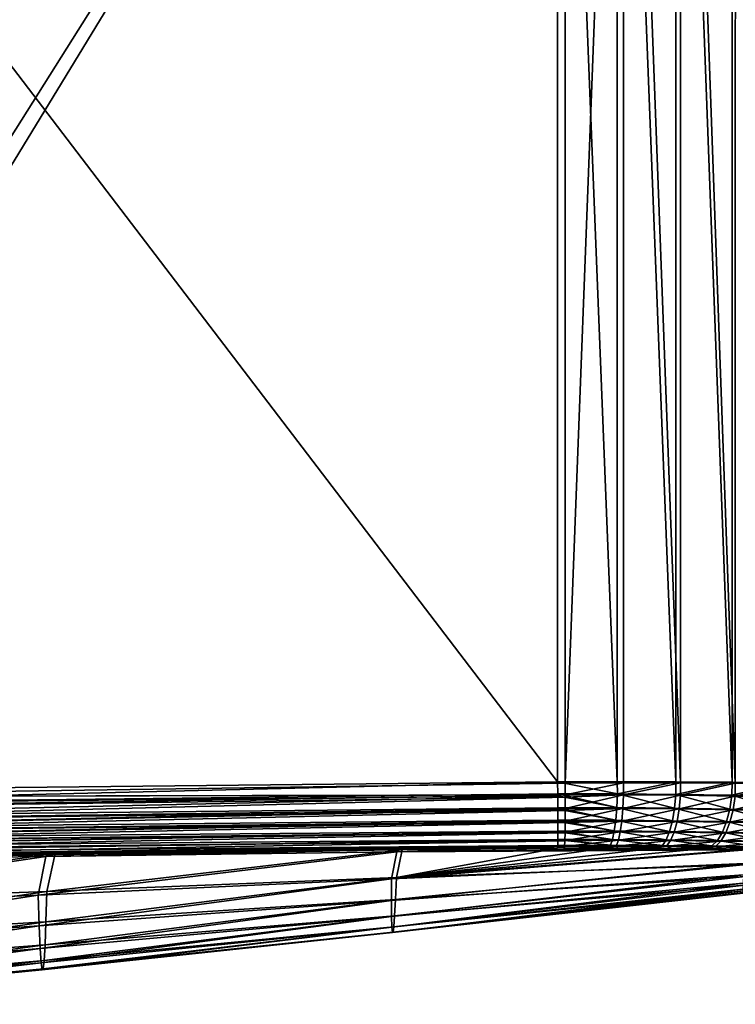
# Model space of a CAD drawing. Header units: metres. Extents: x -92 to 264, y -100 to 50.
# Tile 77 of 256: x 67 to 77, y -25 to -11. Entities that reach past the tile are written whole.
import ezdxf

# ---------------------------------------------------------------- set-up
doc = ezdxf.new("R2010")
doc.units = ezdxf.units.M
doc.layers.add('solid_21062050_01', color=7, linetype='CONTINUOUS')

msp = doc.modelspace()

# ---------------------------------------------------------------- linework, layer by layer
at = {"layer": 'solid_21062050_01'}
for points in [[(58.717014, -1.112207, -20.19508), (74.324379, -1.092589, -19.650059), (61.198387, -21.93581, -20.108429)], [(74.324379, -1.092589, -19.650059), (61.618389, -21.930801, -20.093761), (61.198387, -21.93581, -20.108429)], [(74.324379, -1.092589, -19.650059), (74.324379, -21.749252, -19.650059), (61.618389, -21.930801, -20.093761)], [(75.115334, -1.090109, -19.56883), (74.324379, -21.749252, -19.650059), (74.324379, -1.092589, -19.650059)], [(75.115334, -1.090109, -19.56883), (75.114288, -21.742123, -19.569008), (74.324379, -21.749252, -19.650059)], [(75.115334, -1.090109, -19.56883), (75.886948, -21.74193, -19.382376), (75.114288, -21.742123, -19.569008)], [(75.115334, -1.090109, -19.56883), (75.888359, -1.084409, -19.381931), (75.886948, -21.74193, -19.382376)], [(75.888359, -1.084409, -19.381931), (76.627884, -21.746498, -19.093397), (75.886948, -21.74193, -19.382376)], [(75.888359, -1.084409, -19.381931), (76.629181, -1.07559, -19.092787), (76.627884, -21.746498, -19.093397)], [(76.629181, -1.07559, -19.092787), (77.323486, -21.75388, -18.707228), (76.627884, -21.746498, -19.093397)], [(74.223152, -21.731262, 19.553432), (74.223152, -1.376197, 19.553432), (58.696518, -1.385864, 19.741762)], [(61.699772, -21.862736, 19.705336), (74.223152, -21.731262, 19.553432), (58.696518, -1.385864, 19.741762)], [(75.03196, -1.373339, 19.487816), (74.223152, -1.376197, 19.553432), (75.031181, -21.726458, 19.487932)], [(75.031181, -21.726458, 19.487932), (74.223152, -1.376197, 19.553432), (74.223152, -21.731262, 19.553432)], [(75.03196, -1.373339, 19.487816), (75.031181, -21.726458, 19.487932), (75.823296, -21.728155, 19.312084)], [(75.824326, -1.365683, 19.311781), (75.03196, -1.373339, 19.487816), (75.823296, -21.728155, 19.312084)], [(75.824326, -1.365683, 19.311781), (75.823296, -21.728155, 19.312084), (76.584045, -21.73456, 19.029104)], [(76.585022, -1.353368, 19.028664), (75.824326, -1.365683, 19.311781), (76.584045, -21.73456, 19.029104)], [(76.585022, -1.353368, 19.028664), (76.584045, -21.73456, 19.029104), (77.299019, -21.744003, 18.644232)], [(77.299751, -1.336624, 18.643768), (76.585022, -1.353368, 19.028664), (77.299019, -21.744003, 18.644232)], [(61.316723, -22.042627, 19.692484), (74.223152, -21.731262, 19.553432), (61.699772, -21.862736, 19.705336)], [(61.316723, -22.042627, 19.692484), (74.225006, -21.892607, 19.538826), (74.223152, -21.731262, 19.553432)], [(74.32653, -21.906439, -19.636078), (61.618389, -21.930801, -20.093761), (74.324379, -21.749252, -19.650059)], [(75.032455, -21.8925, 19.472075), (75.031181, -21.726458, 19.487932), (74.223152, -21.731262, 19.553432)], [(75.032455, -21.8925, 19.472075), (74.223152, -21.731262, 19.553432), (74.225006, -21.892607, 19.538826)], [(74.32653, -21.906439, -19.636078), (74.324379, -21.749252, -19.650059), (75.114288, -21.742123, -19.569008)], [(75.116455, -21.905319, -19.55348), (74.32653, -21.906439, -19.636078), (75.114288, -21.742123, -19.569008)], [(75.032455, -21.8925, 19.472075), (75.823296, -21.728155, 19.312084), (75.031181, -21.726458, 19.487932)], [(75.822464, -21.899963, 19.295069), (75.823296, -21.728155, 19.312084), (75.032455, -21.8925, 19.472075)], [(75.116455, -21.905319, -19.55348), (75.114288, -21.742123, -19.569008), (75.886948, -21.74193, -19.382376)], [(75.116455, -21.905319, -19.55348), (75.886948, -21.74193, -19.382376), (75.887085, -21.912134, -19.365301)], [(75.822464, -21.899963, 19.295069), (76.584045, -21.73456, 19.029104), (75.823296, -21.728155, 19.312084)], [(76.579834, -21.912392, 19.011541), (76.584045, -21.73456, 19.029104), (75.822464, -21.899963, 19.295069)], [(75.887085, -21.912134, -19.365301), (75.886948, -21.74193, -19.382376), (76.627884, -21.746498, -19.093397)], [(75.887085, -21.912134, -19.365301), (76.627884, -21.746498, -19.093397), (76.624519, -21.923721, -19.0755)], [(76.579834, -21.912392, 19.011541), (77.299019, -21.744003, 18.644232), (76.584045, -21.73456, 19.029104)], [(77.290825, -21.927343, 18.627058), (77.299019, -21.744003, 18.644232), (76.579834, -21.912392, 19.011541)], [(76.624519, -21.923721, -19.0755), (76.627884, -21.746498, -19.093397), (77.323486, -21.75388, -18.707228)], [(76.624519, -21.923721, -19.0755), (77.323486, -21.75388, -18.707228), (77.315979, -21.937229, -18.68959)], [(74.32653, -21.906439, -19.636078), (61.186253, -22.105679, -20.092699), (61.198387, -21.93581, -20.108429)], [(74.32653, -21.906439, -19.636078), (74.326836, -21.936745, -19.63015), (61.186253, -22.105679, -20.092699)], [(74.326836, -21.936745, -19.63015), (61.186523, -22.269283, -20.044806), (61.186253, -22.105679, -20.092699)], [(74.326836, -21.936745, -19.63015), (74.327759, -22.092405, -19.581835), (61.186523, -22.269283, -20.044806)], [(74.32653, -21.906439, -19.636078), (61.198387, -21.93581, -20.108429), (61.618389, -21.930801, -20.093761)], [(61.316723, -22.042627, 19.692484), (74.225288, -21.920435, 19.533297), (74.225006, -21.892607, 19.538826)], [(61.316723, -22.042627, 19.692484), (61.317539, -22.212355, 19.640659), (74.225288, -21.920435, 19.533297)], [(61.317539, -22.212355, 19.640659), (74.226677, -22.079512, 19.483267), (74.225288, -21.920435, 19.533297)], [(75.032455, -21.8925, 19.472075), (74.225006, -21.892607, 19.538826), (75.02433, -22.079115, 19.41614)], [(74.225006, -21.892607, 19.538826), (74.225288, -21.920435, 19.533297), (75.02433, -22.079115, 19.41614)], [(74.225288, -21.920435, 19.533297), (74.226677, -22.079512, 19.483267), (75.02433, -22.079115, 19.41614)], [(75.116455, -21.905319, -19.55348), (74.326836, -21.936745, -19.63015), (74.32653, -21.906439, -19.636078)], [(75.116455, -21.905319, -19.55348), (74.327759, -22.092405, -19.581835), (74.326836, -21.936745, -19.63015)], [(75.116455, -21.905319, -19.55348), (75.107948, -22.090939, -19.498701), (74.327759, -22.092405, -19.581835)], [(75.032455, -21.8925, 19.472075), (75.02433, -22.079115, 19.41614), (75.804924, -22.086205, 19.240049)], [(75.822464, -21.899963, 19.295069), (75.032455, -21.8925, 19.472075), (75.804924, -22.086205, 19.240049)], [(75.116455, -21.905319, -19.55348), (75.887085, -21.912134, -19.365301), (75.107948, -22.090939, -19.498701)], [(75.887085, -21.912134, -19.365301), (75.869308, -22.097309, -19.311253), (75.107948, -22.090939, -19.498701)], [(75.822464, -21.899963, 19.295069), (75.804924, -22.086205, 19.240049), (76.553444, -22.098227, 18.958729)], [(76.579834, -21.912392, 19.011541), (75.822464, -21.899963, 19.295069), (76.553444, -22.098227, 18.958729)], [(75.887085, -21.912134, -19.365301), (76.624519, -21.923721, -19.0755), (75.869308, -22.097309, -19.311253)], [(76.624519, -21.923721, -19.0755), (76.598083, -22.108435, -19.023449), (75.869308, -22.097309, -19.311253)], [(76.579834, -21.912392, 19.011541), (76.553444, -22.098227, 18.958729), (77.256302, -22.112799, 18.577713)], [(77.290825, -21.927343, 18.627058), (76.579834, -21.912392, 19.011541), (77.256302, -22.112799, 18.577713)], [(76.624519, -21.923721, -19.0755), (77.315979, -21.937229, -18.68959), (76.598083, -22.108435, -19.023449)], [(77.315979, -21.937229, -18.68959), (77.281647, -22.121529, -18.640778), (76.598083, -22.108435, -19.023449)], [(74.327759, -22.092405, -19.581835), (74.327805, -22.116009, -19.571693), (61.186523, -22.269283, -20.044806)], [(61.317539, -22.212355, 19.640659), (61.317852, -22.368618, 19.556541), (74.226677, -22.079512, 19.483267)], [(61.317852, -22.368618, 19.556541), (74.22683, -22.101154, 19.473845), (74.226677, -22.079512, 19.483267)], [(61.317852, -22.368618, 19.556541), (74.227669, -22.250069, 19.388756), (74.22683, -22.101154, 19.473845)], [(75.02433, -22.079115, 19.41614), (74.226677, -22.079512, 19.483267), (75.010361, -22.249178, 19.321781)], [(74.226677, -22.079512, 19.483267), (74.22683, -22.101154, 19.473845), (75.010361, -22.249178, 19.321781)], [(74.22683, -22.101154, 19.473845), (74.227669, -22.250069, 19.388756), (75.010361, -22.249178, 19.321781)], [(75.107948, -22.090939, -19.498701), (74.327377, -22.262474, -19.489077), (74.327805, -22.116009, -19.571693)], [(75.107948, -22.090939, -19.498701), (75.092857, -22.260397, -19.406054), (74.327377, -22.262474, -19.489077)], [(75.107948, -22.090939, -19.498701), (74.327805, -22.116009, -19.571693), (74.327759, -22.092405, -19.581835)], [(75.02433, -22.079115, 19.41614), (75.010361, -22.249178, 19.321781), (75.776474, -22.25564, 19.147842)], [(75.804924, -22.086205, 19.240049), (75.02433, -22.079115, 19.41614), (75.776474, -22.25564, 19.147842)], [(75.107948, -22.090939, -19.498701), (75.869308, -22.097309, -19.311253), (75.092857, -22.260397, -19.406054)], [(75.869308, -22.097309, -19.311253), (75.840065, -22.266022, -19.22065), (75.092857, -22.260397, -19.406054)], [(75.804924, -22.086205, 19.240049), (75.776474, -22.25564, 19.147842), (76.511269, -22.266993, 18.870642)], [(76.553444, -22.098227, 18.958729), (75.804924, -22.086205, 19.240049), (76.511269, -22.266993, 18.870642)], [(75.869308, -22.097309, -19.311253), (76.598083, -22.108435, -19.023449), (75.840065, -22.266022, -19.22065)], [(76.598083, -22.108435, -19.023449), (76.555511, -22.276382, -18.936794), (75.840065, -22.266022, -19.22065)], [(76.553444, -22.098227, 18.958729), (76.511269, -22.266993, 18.870642), (77.201416, -22.280947, 18.495651)], [(77.256302, -22.112799, 18.577713), (76.553444, -22.098227, 18.958729), (77.201416, -22.280947, 18.495651)], [(76.598083, -22.108435, -19.023449), (77.281647, -22.121529, -18.640778), (76.555511, -22.276382, -18.936794)], [(74.327805, -22.116009, -19.571693), (61.185604, -22.420929, -19.966942), (61.186523, -22.269283, -20.044806)], [(74.327805, -22.116009, -19.571693), (74.327377, -22.262474, -19.489077), (61.185604, -22.420929, -19.966942)], [(77.281647, -22.121529, -18.640778), (77.226784, -22.288797, -18.559916), (76.555511, -22.276382, -18.936794)], [(74.32724, -22.279175, -19.477194), (61.183529, -22.555178, -19.861902), (61.185604, -22.420929, -19.966942)], [(74.32724, -22.279175, -19.477194), (74.325401, -22.408766, -19.362104), (61.183529, -22.555178, -19.861902)], [(74.327377, -22.262474, -19.489077), (74.32724, -22.279175, -19.477194), (61.185604, -22.420929, -19.966942)], [(61.317646, -22.505339, 19.443399), (74.22773, -22.265343, 19.377735), (74.227669, -22.250069, 19.388756)], [(61.317852, -22.368618, 19.556541), (61.317646, -22.505339, 19.443399), (74.227669, -22.250069, 19.388756)], [(61.317646, -22.505339, 19.443399), (74.227943, -22.396271, 19.259731), (74.22773, -22.265343, 19.377735)], [(75.010361, -22.249178, 19.321781), (74.227669, -22.250069, 19.388756), (74.991196, -22.394705, 19.193428)], [(74.227669, -22.250069, 19.388756), (74.22773, -22.265343, 19.377735), (74.991196, -22.394705, 19.193428)], [(74.22773, -22.265343, 19.377735), (74.227943, -22.396271, 19.259731), (74.991196, -22.394705, 19.193428)], [(75.092857, -22.260397, -19.406054), (74.325401, -22.408766, -19.362104), (74.32724, -22.279175, -19.477194)], [(75.092857, -22.260397, -19.406054), (75.071869, -22.405842, -19.279829), (74.325401, -22.408766, -19.362104)], [(75.092857, -22.260397, -19.406054), (74.32724, -22.279175, -19.477194), (74.327377, -22.262474, -19.489077)], [(75.010361, -22.249178, 19.321781), (74.991196, -22.394705, 19.193428), (75.738441, -22.400316, 19.02277)], [(75.776474, -22.25564, 19.147842), (75.010361, -22.249178, 19.321781), (75.738441, -22.400316, 19.02277)], [(75.092857, -22.260397, -19.406054), (75.840065, -22.266022, -19.22065), (75.071869, -22.405842, -19.279829)], [(75.840065, -22.266022, -19.22065), (75.80072, -22.410452, -19.097689), (75.071869, -22.405842, -19.279829)], [(75.776474, -22.25564, 19.147842), (75.738441, -22.400316, 19.02277), (76.455299, -22.410772, 18.751415)], [(76.511269, -22.266993, 18.870642), (75.776474, -22.25564, 19.147842), (76.455299, -22.410772, 18.751415)], [(75.840065, -22.266022, -19.22065), (76.555511, -22.276382, -18.936794), (75.80072, -22.410452, -19.097689)], [(76.555511, -22.276382, -18.936794), (76.498779, -22.419781, -18.819553), (75.80072, -22.410452, -19.097689)], [(76.511269, -22.266993, 18.870642), (76.455299, -22.410772, 18.751415), (77.128746, -22.423893, 18.384726)], [(76.555511, -22.276382, -18.936794), (77.226784, -22.288797, -18.559916), (76.498779, -22.419781, -18.819553)], [(77.226784, -22.288797, -18.559916), (77.153931, -22.431286, -18.45075), (76.498779, -22.419781, -18.819553)], [(77.201416, -22.280947, 18.495651), (76.511269, -22.266993, 18.870642), (77.128746, -22.423893, 18.384726)], [(74.32518, -22.419085, -19.350796), (61.18037, -22.667212, -19.733456), (61.183529, -22.555178, -19.861902)], [(74.32518, -22.419085, -19.350796), (74.321915, -22.524502, -19.206797), (61.18037, -22.667212, -19.733456)], [(74.325401, -22.408766, -19.362104), (74.32518, -22.419085, -19.350796), (61.183529, -22.555178, -19.861902)], [(61.315727, -22.699862, 19.148594), (74.227432, -22.515854, 19.094164), (74.22747, -22.511255, 19.102251)], [(61.316929, -22.617203, 19.305632), (61.315727, -22.699862, 19.148594), (74.22747, -22.511255, 19.102251)], [(61.316929, -22.617203, 19.305632), (74.227928, -22.405666, 19.24926), (74.227943, -22.396271, 19.259731)], [(61.317646, -22.505339, 19.443399), (61.316929, -22.617203, 19.305632), (74.227943, -22.396271, 19.259731)], [(61.316929, -22.617203, 19.305632), (74.22747, -22.511255, 19.102251), (74.227928, -22.405666, 19.24926)], [(74.22747, -22.511255, 19.102251), (74.227432, -22.515854, 19.094164), (74.941109, -22.586302, 18.860146)], [(74.227928, -22.405666, 19.24926), (74.22747, -22.511255, 19.102251), (74.967743, -22.508865, 19.037104)], [(74.967743, -22.508865, 19.037104), (74.22747, -22.511255, 19.102251), (74.941109, -22.586302, 18.860146)], [(74.227943, -22.396271, 19.259731), (74.227928, -22.405666, 19.24926), (74.967743, -22.508865, 19.037104)], [(74.991196, -22.394705, 19.193428), (74.227943, -22.396271, 19.259731), (74.967743, -22.508865, 19.037104)], [(75.071869, -22.405842, -19.279829), (74.321915, -22.524502, -19.206797), (74.32518, -22.419085, -19.350796)], [(75.071869, -22.405842, -19.279829), (75.045967, -22.520538, -19.125877), (74.321915, -22.524502, -19.206797)], [(75.071869, -22.405842, -19.279829), (74.32518, -22.419085, -19.350796), (74.325401, -22.408766, -19.362104)], [(74.967743, -22.508865, 19.037104), (74.941109, -22.586302, 18.860146), (75.641159, -22.58971, 18.698792)], [(74.991196, -22.394705, 19.193428), (74.967743, -22.508865, 19.037104), (75.692619, -22.513443, 18.870708)], [(75.692619, -22.513443, 18.870708), (74.967743, -22.508865, 19.037104), (75.641159, -22.58971, 18.698792)], [(75.738441, -22.400316, 19.02277), (74.991196, -22.394705, 19.193428), (75.692619, -22.513443, 18.870708)], [(75.071869, -22.405842, -19.279829), (75.80072, -22.410452, -19.097689), (75.045967, -22.520538, -19.125877)], [(75.80072, -22.410452, -19.097689), (75.75309, -22.523911, -18.948067), (75.045967, -22.520538, -19.125877)], [(75.738441, -22.400316, 19.02277), (75.692619, -22.513443, 18.870708), (76.388153, -22.522812, 18.606644)], [(76.455299, -22.410772, 18.751415), (75.738441, -22.400316, 19.02277), (76.388153, -22.522812, 18.606644)], [(75.80072, -22.410452, -19.097689), (76.498779, -22.419781, -18.819553), (75.75309, -22.523911, -18.948067)], [(76.498779, -22.419781, -18.819553), (76.430519, -22.53199, -18.677156), (75.75309, -22.523911, -18.948067)], [(76.455299, -22.410772, 18.751415), (76.388153, -22.522812, 18.606644), (77.041695, -22.534931, 18.250139)], [(76.498779, -22.419781, -18.819553), (77.153931, -22.431286, -18.45075), (76.430519, -22.53199, -18.677156)], [(77.153931, -22.431286, -18.45075), (77.066467, -22.542395, -18.318342), (76.430519, -22.53199, -18.677156)], [(77.128746, -22.423893, 18.384726), (76.455299, -22.410772, 18.751415), (77.041695, -22.534931, 18.250139)], [(74.321701, -22.529593, -19.198048), (61.176247, -22.753012, -19.586208), (61.18037, -22.667212, -19.733456)], [(74.321701, -22.529593, -19.198048), (74.316956, -22.605846, -19.025656), (61.176247, -22.753012, -19.586208)], [(74.316956, -22.605846, -19.025656), (61.188557, -22.809069, -19.425182), (61.176247, -22.753012, -19.586208)], [(74.321915, -22.524502, -19.206797), (74.321701, -22.529593, -19.198048), (61.18037, -22.667212, -19.733456)], [(74.316956, -22.605846, -19.025656), (61.661041, -22.804405, -19.404671), (61.188557, -22.809069, -19.425182)], [(61.315727, -22.699862, 19.148594), (74.226257, -22.590979, 18.919378), (74.227432, -22.515854, 19.094164)], [(61.315727, -22.699862, 19.148594), (61.327595, -22.749767, 18.97851), (74.226257, -22.590979, 18.919378)], [(74.226257, -22.590979, 18.919378), (61.327595, -22.749767, 18.97851), (61.740875, -22.746683, 18.971035)], [(74.316956, -22.605846, -19.025656), (62.413986, -22.796801, -19.371904), (61.661041, -22.804405, -19.404671)], [(74.226257, -22.590979, 18.919378), (61.740875, -22.746683, 18.971035), (62.612137, -22.740021, 18.955191)], [(74.316956, -22.605846, -19.025656), (67.300934, -22.741932, -19.157059), (62.413986, -22.796801, -19.371904)], [(74.226257, -22.590979, 18.919378), (62.612137, -22.740021, 18.955191), (67.425766, -22.699068, 18.865635)], [(74.316956, -22.605846, -19.025656), (72.049301, -22.678537, -18.9443), (67.300934, -22.741932, -19.157059)], [(74.226257, -22.590979, 18.919378), (67.425766, -22.699068, 18.865635), (72.119141, -22.651623, 18.774782)], [(72.044731, -23.024443, 14.945019), (74.894669, -22.623346, 18.673794), (74.224457, -22.627628, 18.732779)], [(72.044731, -23.024443, 14.945019), (75.564209, -22.625341, 18.52198), (74.894669, -22.623346, 18.673794)], [(72.044731, -23.024443, 14.945019), (76.214447, -22.632092, 18.277365), (75.564209, -22.625341, 18.52198)], [(72.119141, -22.651623, 18.774782), (72.044731, -23.024443, 14.945019), (74.224457, -22.627628, 18.732779)], [(72.044731, -23.024443, 14.945019), (76.793213, -22.641272, 17.966627), (76.214447, -22.632092, 18.277365)], [(72.044731, -23.024443, 14.945019), (76.774902, -22.848108, 14.301281), (76.793213, -22.641272, 17.966627)], [(74.316956, -22.605846, -19.025656), (74.311172, -22.644434, -18.841328), (72.049301, -22.678537, -18.9443)], [(72.049301, -22.678537, -18.9443), (75.42971, -22.637739, -18.661882), (75.79567, -22.639408, -18.544838)], [(72.049301, -22.678537, -18.9443), (75.058258, -22.637793, -18.750284), (75.42971, -22.637739, -18.661882)], [(72.049301, -22.678537, -18.9443), (74.684868, -22.6399, -18.81011), (75.058258, -22.637793, -18.750284)], [(72.049301, -22.678537, -18.9443), (75.79567, -22.639408, -18.544838), (76.152397, -22.642416, -18.400196)], [(72.049301, -22.678537, -18.9443), (74.311172, -22.644434, -18.841328), (74.684868, -22.6399, -18.81011)], [(72.049301, -22.678537, -18.9443), (76.152397, -22.642416, -18.400196), (76.497536, -22.646387, -18.229052)], [(74.226257, -22.590979, 18.919378), (72.119141, -22.651623, 18.774782), (74.224457, -22.627628, 18.732779)], [(74.226257, -22.590979, 18.919378), (74.224457, -22.627628, 18.732779), (74.894669, -22.623346, 18.673794)], [(74.227432, -22.515854, 19.094164), (74.226257, -22.590979, 18.919378), (74.941109, -22.586302, 18.860146)], [(74.941109, -22.586302, 18.860146), (74.226257, -22.590979, 18.919378), (74.894669, -22.623346, 18.673794)], [(75.016365, -22.599129, -18.95145), (74.684868, -22.6399, -18.81011), (74.311172, -22.644434, -18.841328)], [(75.016365, -22.599129, -18.95145), (74.311172, -22.644434, -18.841328), (74.316956, -22.605846, -19.025656)], [(75.045967, -22.520538, -19.125877), (74.316956, -22.605846, -19.025656), (74.321701, -22.529593, -19.198048)], [(75.045967, -22.520538, -19.125877), (75.016365, -22.599129, -18.95145), (74.316956, -22.605846, -19.025656)], [(75.045967, -22.520538, -19.125877), (74.321701, -22.529593, -19.198048), (74.321915, -22.524502, -19.206797)], [(75.016365, -22.599129, -18.95145), (75.058258, -22.637793, -18.750284), (74.684868, -22.6399, -18.81011)], [(74.941109, -22.586302, 18.860146), (74.894669, -22.623346, 18.673794), (75.564209, -22.625341, 18.52198)], [(75.641159, -22.58971, 18.698792), (74.941109, -22.586302, 18.860146), (75.564209, -22.625341, 18.52198)], [(75.045967, -22.520538, -19.125877), (75.75309, -22.523911, -18.948067), (75.016365, -22.599129, -18.95145)], [(75.75309, -22.523911, -18.948067), (75.699463, -22.601063, -18.778952), (75.016365, -22.599129, -18.95145)], [(75.016365, -22.599129, -18.95145), (75.699463, -22.601063, -18.778952), (75.058258, -22.637793, -18.750284)], [(75.699463, -22.601063, -18.778952), (75.42971, -22.637739, -18.661882), (75.058258, -22.637793, -18.750284)], [(75.699463, -22.601063, -18.778952), (75.79567, -22.639408, -18.544838), (75.42971, -22.637739, -18.661882)], [(75.641159, -22.58971, 18.698792), (75.564209, -22.625341, 18.52198), (76.214447, -22.632092, 18.277365)], [(75.692619, -22.513443, 18.870708), (75.641159, -22.58971, 18.698792), (76.312988, -22.597857, 18.443125)], [(76.312988, -22.597857, 18.443125), (75.641159, -22.58971, 18.698792), (76.214447, -22.632092, 18.277365)], [(76.388153, -22.522812, 18.606644), (75.692619, -22.513443, 18.870708), (76.312988, -22.597857, 18.443125)], [(75.75309, -22.523911, -18.948067), (76.430519, -22.53199, -18.677156), (75.699463, -22.601063, -18.778952)], [(76.430519, -22.53199, -18.677156), (76.354042, -22.607697, -18.516535), (75.699463, -22.601063, -18.778952)], [(75.699463, -22.601063, -18.778952), (76.354042, -22.607697, -18.516535), (75.79567, -22.639408, -18.544838)], [(76.354042, -22.607697, -18.516535), (76.152397, -22.642416, -18.400196), (75.79567, -22.639408, -18.544838)], [(76.354042, -22.607697, -18.516535), (76.497536, -22.646387, -18.229052), (76.152397, -22.642416, -18.400196)], [(76.312988, -22.597857, 18.443125), (76.214447, -22.632092, 18.277365), (76.793213, -22.641272, 17.966627)], [(76.388153, -22.522812, 18.606644), (76.312988, -22.597857, 18.443125), (76.944366, -22.608849, 18.098211)], [(76.312988, -22.597857, 18.443125), (76.793213, -22.641272, 17.966627), (76.827568, -22.641897, 17.94504)], [(76.944366, -22.608849, 18.098211), (76.312988, -22.597857, 18.443125), (76.827568, -22.641897, 17.94504)], [(76.430519, -22.53199, -18.677156), (77.066467, -22.542395, -18.318342), (76.354042, -22.607697, -18.516535)], [(77.066467, -22.542395, -18.318342), (76.968704, -22.616827, -18.169235), (76.354042, -22.607697, -18.516535)], [(76.354042, -22.607697, -18.516535), (76.968704, -22.616827, -18.169235), (76.497536, -22.646387, -18.229052)], [(77.041695, -22.534931, 18.250139), (76.388153, -22.522812, 18.606644), (76.944366, -22.608849, 18.098211)], [(76.968704, -22.616827, -18.169235), (76.774475, -22.650198, -18.067066), (76.497536, -22.646387, -18.229052)], [(62.415333, -23.463364, -16.248159), (62.413986, -22.796801, -19.371904), (67.300934, -22.741932, -19.157059)], [(62.415333, -23.463364, -16.248159), (67.300934, -22.741932, -19.157059), (67.195442, -23.263729, -16.049049)], [(62.579441, -23.384415, 15.060456), (67.312065, -23.213219, 15.001732), (67.425766, -22.699068, 18.865635)], [(62.579441, -23.384415, 15.060456), (67.425766, -22.699068, 18.865635), (62.612137, -22.740021, 18.955191)], [(67.195442, -23.263729, -16.049049), (72.049301, -22.678537, -18.9443), (71.97522, -23.044203, -15.852876)], [(67.195442, -23.263729, -16.049049), (67.300934, -22.741932, -19.157059), (72.049301, -22.678537, -18.9443)], [(67.312065, -23.213219, 15.001732), (72.044731, -23.024443, 14.945019), (72.119141, -22.651623, 18.774782)], [(67.312065, -23.213219, 15.001732), (72.119141, -22.651623, 18.774782), (67.425766, -22.699068, 18.865635)], [(71.97522, -23.044203, -15.852876), (76.774475, -22.650198, -18.067066), (76.75222, -22.836847, -15.102905)], [(71.97522, -23.044203, -15.852876), (72.049301, -22.678537, -18.9443), (76.774475, -22.650198, -18.067066)], [(72.049301, -22.678537, -18.9443), (76.497536, -22.646387, -18.229052), (76.774475, -22.650198, -18.067066)], [(71.975693, -23.335165, -12.768018), (71.97522, -23.044203, -15.852876), (76.75222, -22.836847, -15.102905)], [(71.975693, -23.335165, -12.768018), (76.75222, -22.836847, -15.102905), (76.741386, -22.986752, -12.1627)], [(72.031364, -23.321926, 11.106562), (76.76059, -23.011662, 10.624697), (76.774902, -22.848108, 14.301281)], [(72.044731, -23.024443, 14.945019), (72.031364, -23.321926, 11.106562), (76.774902, -22.848108, 14.301281)], [(67.208481, -23.677126, -12.933385), (67.195442, -23.263729, -16.049049), (71.97522, -23.044203, -15.852876)], [(67.208481, -23.677126, -12.933385), (71.97522, -23.044203, -15.852876), (71.975693, -23.335165, -12.768018)], [(67.30072, -23.624701, 11.144728), (72.031364, -23.321926, 11.106562), (72.044731, -23.024443, 14.945019)], [(67.312065, -23.213219, 15.001732), (67.30072, -23.624701, 11.144728), (72.044731, -23.024443, 14.945019)], [(71.978325, -23.552464, -9.658736), (71.975693, -23.335165, -12.768018), (76.741386, -22.986752, -12.1627)], [(71.978325, -23.552464, -9.658736), (76.741386, -22.986752, -12.1627), (76.73423, -23.101675, -9.202777)], [(72.019089, -23.544037, 7.313777), (76.748955, -23.129875, 6.991947), (76.76059, -23.011662, 10.624697)], [(72.031364, -23.321926, 11.106562), (72.019089, -23.544037, 7.313777), (76.76059, -23.011662, 10.624697)], [(71.98307, -23.696003, -6.496814), (71.978325, -23.552464, -9.658736), (76.73423, -23.101675, -9.202777)], [(71.98307, -23.696003, -6.496814), (76.73423, -23.101675, -9.202777), (76.730728, -23.181808, -6.194059)], [(72.007965, -23.691135, 3.629597), (76.740005, -23.203255, 3.466328), (76.748955, -23.129875, 6.991947)], [(72.019089, -23.544037, 7.313777), (72.007965, -23.691135, 3.629597), (76.748955, -23.129875, 6.991947)], [(62.441128, -23.992538, -13.101463), (62.415333, -23.463364, -16.248159), (67.195442, -23.263729, -16.049049)], [(62.441128, -23.992538, -13.101463), (67.195442, -23.263729, -16.049049), (67.208481, -23.677126, -12.933385)], [(62.570232, -23.902662, 11.18413), (67.30072, -23.624701, 11.144728), (67.312065, -23.213219, 15.001732)], [(62.579441, -23.384415, 15.060456), (62.570232, -23.902662, 11.18413), (67.312065, -23.213219, 15.001732)], [(71.989746, -23.766497, -3.257558), (71.98307, -23.696003, -6.496814), (76.730728, -23.181808, -6.194059)], [(71.989746, -23.766497, -3.257558), (76.730728, -23.181808, -6.194059), (76.730682, -23.226496, -3.109932)], [(71.989746, -23.766497, -3.257558), (76.730682, -23.226496, -3.109932), (76.733856, -23.234352, 0.095648)], [(71.998131, -23.764769, 0.103082), (71.989746, -23.766497, -3.257558), (76.733856, -23.234352, 0.095648)], [(71.998131, -23.764769, 0.103082), (76.733856, -23.234352, 0.095648), (76.740005, -23.203255, 3.466328)], [(72.007965, -23.691135, 3.629597), (71.998131, -23.764769, 0.103082), (76.740005, -23.203255, 3.466328)], [(67.221825, -23.982798, -9.784575), (67.208481, -23.677126, -12.933385), (71.975693, -23.335165, -12.768018)], [(67.221825, -23.982798, -9.784575), (71.975693, -23.335165, -12.768018), (71.978325, -23.552464, -9.658736)], [(67.288612, -23.935877, 7.339844), (72.019089, -23.544037, 7.313777), (72.031364, -23.321926, 11.106562)], [(67.30072, -23.624701, 11.144728), (67.288612, -23.935877, 7.339844), (72.031364, -23.321926, 11.106562)], [(67.235413, -24.180151, -6.579748), (67.221825, -23.982798, -9.784575), (71.978325, -23.552464, -9.658736)], [(67.235413, -24.180151, -6.579748), (71.978325, -23.552464, -9.658736), (71.98307, -23.696003, -6.496814)], [(67.275879, -24.147305, 3.64243), (72.007965, -23.691135, 3.629597), (72.019089, -23.544037, 7.313777)], [(67.288612, -23.935877, 7.339844), (67.275879, -24.147305, 3.64243), (72.019089, -23.544037, 7.313777)], [(62.465336, -24.381695, -9.912509), (62.441128, -23.992538, -13.101463), (67.208481, -23.677126, -12.933385)], [(62.465336, -24.381695, -9.912509), (67.208481, -23.677126, -12.933385), (67.221825, -23.982798, -9.784575)], [(62.558384, -24.297417, 7.366745), (67.288612, -23.935877, 7.339844), (67.30072, -23.624701, 11.144728)], [(62.570232, -23.902662, 11.18413), (62.558384, -24.297417, 7.366745), (67.30072, -23.624701, 11.144728)], [(67.249092, -24.271269, -3.2993), (67.235413, -24.180151, -6.579748), (71.98307, -23.696003, -6.496814)], [(67.249092, -24.271269, -3.2993), (71.98307, -23.696003, -6.496814), (71.989746, -23.766497, -3.257558)], [(67.262642, -24.25931, 0.094687), (71.998131, -23.764769, 0.103082), (72.007965, -23.691135, 3.629597)], [(67.275879, -24.147305, 3.64243), (67.262642, -24.25931, 0.094687), (72.007965, -23.691135, 3.629597)], [(67.262642, -24.25931, 0.094687), (67.249092, -24.271269, -3.2993), (71.989746, -23.766497, -3.257558)], [(67.262642, -24.25931, 0.094687), (71.989746, -23.766497, -3.257558), (71.998131, -23.764769, 0.103082)], [(62.544064, -24.569468, 3.655828), (67.275879, -24.147305, 3.64243), (67.288612, -23.935877, 7.339844)], [(62.558384, -24.297417, 7.366745), (62.544064, -24.569468, 3.655828), (67.288612, -23.935877, 7.339844)], [(62.487892, -24.629665, -6.663975), (62.465336, -24.381695, -9.912509), (67.221825, -23.982798, -9.784575)], [(62.487892, -24.629665, -6.663975), (67.221825, -23.982798, -9.784575), (67.235413, -24.180151, -6.579748)], [(62.508648, -24.739902, -3.341524), (62.487892, -24.629665, -6.663975), (67.235413, -24.180151, -6.579748)], [(62.508648, -24.739902, -3.341524), (67.235413, -24.180151, -6.579748), (67.249092, -24.271269, -3.2993)], [(62.527431, -24.717907, 0.086472), (67.262642, -24.25931, 0.094687), (67.275879, -24.147305, 3.64243)], [(62.544064, -24.569468, 3.655828), (62.527431, -24.717907, 0.086472), (67.275879, -24.147305, 3.64243)], [(62.527431, -24.717907, 0.086472), (62.508648, -24.739902, -3.341524), (67.249092, -24.271269, -3.2993)], [(62.527431, -24.717907, 0.086472), (67.249092, -24.271269, -3.2993), (67.262642, -24.25931, 0.094687)]]:
    msp.add_3dface(points, dxfattribs=at)

doc.saveas('drawing.dxf')
